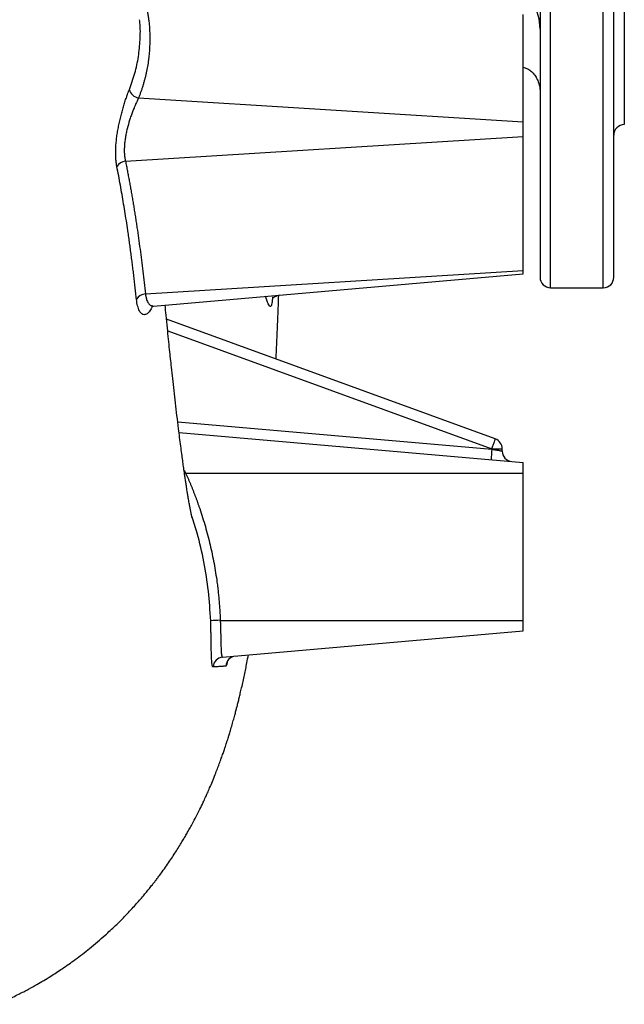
# Model space of a CAD drawing. Header units: inches. Extents: x -109 to 21, y -36 to 51.
# Tile 9 of 26: x 8 to 20, y -34 to -16. Entities that reach past the tile are written whole.
import ezdxf

# ---------------------------------------------------------------- set-up
doc = ezdxf.new("R2010")
doc.units = ezdxf.units.IN
doc.header["$MEASUREMENT"] = 0

msp = doc.modelspace()

# ---------------------------------------------------------------- linework, layer by layer
at = {"color": 8, "linetype": 'Continuous', "lineweight": 25}
for p, q in [((18.228, -20.866), (18.228, 20.866)), ((19.213, -20.866), (19.213, 20.866)), ((11.068, -21.672), (17.129, -23.878)), ((11.255, -23.371), (17.129, -23.885)), ((11.374, -24.278), (11.404, -24.331)), ((11.404, -24.331), (11.382, -24.341))]:
    msp.add_line(p, q, dxfattribs=at)
at = {"color": 7, "linetype": 'Continuous', "lineweight": 25}
for p, q in [((19.606, 17.815), (19.606, -17.815)), ((17.717, -20.603), (17.717, -15.755)), ((10.523, -17.316), (17.717, -17.761)), ((10.279, -18.5), (17.717, -18.04)), ((10.651, -20.982), (17.717, -20.545)), ((10.803, -21.208), (17.717, -20.603)), ((18.228, -20.866), (19.213, -20.866)), ((17.193, -23.693), (11.046, -21.456)), ((11.28, -23.571), (17.717, -24.134)), ((17.129, -23.878), (17.129, -23.885)), ((17.129, -23.878), (17.323, -23.878)), ((17.323, -23.919), (17.323, -23.878)), ((17.717, -27.283), (17.717, -24.134)), ((11.404, -24.331), (17.717, -24.331)), ((12.051, -27.087), (17.717, -27.087)), ((12.095, -27.775), (17.717, -27.283))]:
    msp.add_line(p, q, dxfattribs=at)
for centre, radius, start, end in [((17.047, -16.029), 0.984, 0, 59.3577), ((10.564, -17.099), 0.221, 195.1514, 259.1177), ((19.606, -18.012), 0.197, 90, 180), ((10.307, -18.725), 0.227, 97.0493, 146.0878), ((18.228, -20.669), 0.197, 180, 270), ((19.213, -20.669), 0.197, 270, 0), ((10.664, -21.194), 0.212, 93.4995, 148.0346), ((17.126, -23.878), 0.197, 360, 70), ((19.942, -24.18), 2.828, 174.0056, 177.9895), ((17.52, -23.919), 0.197, 180, 265), ((12.583, -42.936), 15.859, 91.9232, 92.5713), ((12.112, -27.971), 0.196, 95.0599, 176.1576), ((12.353, -27.95), 0.197, 95.0516, 177.7944)]:
    msp.add_arc(centre, radius, start, end, dxfattribs=at)
for points, knots in [([(18.031, 20.669), (18.031, 20.669), (18.031, 20.676), (18.031, 20.652), (18.031, 20.595), (18.031, 20.495), (18.031, 20.359), (18.031, 20.184), (18.031, 19.97), (18.031, 19.717), (18.031, 19.424), (18.031, 19.094), (18.031, 18.727), (18.031, 18.326), (18.031, 17.892), (18.031, 17.428), (18.031, 16.931), (18.031, 16.4), (18.031, 15.834), (18.031, 15.234), (18.031, 14.605), (18.031, 13.947), (18.031, 13.267), (18.031, 12.565), (18.031, 11.844), (18.031, 11.101), (18.031, 10.333), (18.031, 9.541), (18.031, 8.725), (18.031, 7.892), (18.031, 7.044), (18.031, 6.154), (18.031, 5.222), (18.031, 4.287), (18.031, 3.544), (18.031, 3.071), (18.031, 2.879), (18.031, 2.808), (18.031, 2.786), (18.031, 2.764), (18.031, 2.742), (18.031, 2.72), (18.031, 2.548), (18.031, 2.24), (18.031, 1.811), (18.031, 1.427), (18.031, 1.089), (18.031, 0.81), (18.031, 0.584), (18.031, 0.408), (18.031, 0.272), (18.031, 0.172), (18.031, 0.098), (18.031, 0.043), (18.031, -0.004), (18.031, -0.045), (18.031, -0.091), (18.031, -0.139), (18.031, -0.187), (18.031, -0.235), (18.031, -0.282), (18.031, -0.513), (18.031, -1.083), (18.031, -1.952), (18.031, -2.935), (18.031, -3.84), (18.031, -4.704), (18.031, -5.527), (18.031, -6.341), (18.031, -7.167), (18.031, -8.003), (18.031, -8.846), (18.031, -9.556), (18.031, -10.124), (18.031, -10.555), (18.031, -10.963), (18.031, -11.475), (18.031, -12.083), (18.031, -12.778), (18.031, -13.45), (18.031, -14.098), (18.031, -14.595), (18.031, -14.955), (18.031, -15.188), (18.031, -15.405), (18.031, -15.6), (18.031, -15.773), (18.031, -15.938), (18.031, -16.1), (18.031, -16.374), (18.031, -16.75), (18.031, -17.239), (18.031, -17.726), (18.031, -18.201), (18.031, -18.634), (18.031, -19.023), (18.031, -19.371), (18.031, -19.678), (18.031, -19.945), (18.031, -20.171), (18.031, -20.358), (18.031, -20.448), (18.031, -20.492)], [0, 0, 0, 0, 0.000348, 0.014956, 0.029565, 0.043913, 0.05826, 0.072608, 0.086956, 0.101564, 0.116173, 0.130782, 0.14539, 0.159999, 0.174346, 0.188694, 0.203042, 0.21739, 0.231998, 0.246607, 0.261215, 0.275824, 0.290432, 0.30478, 0.319128, 0.333476, 0.347823, 0.362432, 0.37704, 0.391649, 0.406258, 0.420866, 0.436935, 0.453004, 0.467146, 0.473368, 0.476106, 0.476465, 0.476823, 0.477182, 0.47754, 0.477899, 0.478257, 0.485924, 0.492849, 0.499032, 0.504472, 0.50917, 0.512518, 0.515351, 0.517668, 0.519068, 0.520177, 0.52123, 0.521734, 0.522438, 0.523206, 0.523973, 0.52474, 0.525507, 0.526274, 0.527041, 0.536631, 0.553753, 0.569041, 0.584329, 0.597979, 0.611629, 0.62528, 0.63893, 0.653755, 0.66858, 0.683405, 0.692048, 0.69973, 0.707412, 0.715095, 0.729062, 0.743029, 0.756996, 0.770963, 0.78493, 0.790405, 0.79588, 0.801356, 0.805947, 0.810075, 0.814202, 0.818329, 0.822456, 0.835427, 0.848398, 0.863839, 0.87928, 0.894721, 0.90976, 0.9248, 0.93984, 0.95488, 0.96992, 0.98496, 1, 1, 1, 1]), ([(19.409, -20.492), (19.409, -20.449), (19.409, -20.362), (19.409, -20.182), (19.409, -19.966), (19.409, -19.71), (19.409, -19.418), (19.409, -19.091), (19.409, -18.731), (19.409, -18.335), (19.409, -17.903), (19.409, -17.434), (19.409, -16.928), (19.409, -16.39), (19.409, -15.82), (19.409, -15.223), (19.409, -14.601), (19.409, -13.955), (19.409, -13.283), (19.409, -12.582), (19.409, -11.853), (19.409, -11.097), (19.409, -10.319), (19.409, -9.521), (19.409, -8.71), (19.409, -7.887), (19.409, -7.055), (19.409, -6.209), (19.409, -5.346), (19.409, -4.468), (19.409, -3.576), (19.409, -2.677), (19.409, -1.773), (19.409, -0.836), (19.409, 0.134), (19.409, 1.094), (19.409, 1.757), (19.409, 2.126), (19.409, 2.24), (19.409, 2.355), (19.409, 2.469), (19.409, 2.584), (19.409, 2.995), (19.409, 3.7), (19.409, 4.692), (19.409, 5.672), (19.409, 6.639), (19.409, 7.472), (19.409, 8.174), (19.409, 8.751), (19.409, 9.321), (19.409, 9.881), (19.409, 10.433), (19.409, 10.974), (19.409, 11.505), (19.409, 12.083), (19.409, 12.499), (19.409, 12.763), (19.409, 12.828), (19.409, 12.892), (19.409, 12.948), (19.409, 12.994), (19.409, 13.035), (19.409, 13.083), (19.409, 13.15), (19.409, 13.24), (19.409, 13.354), (19.409, 13.472), (19.409, 13.584), (19.409, 13.68), (19.409, 13.759), (19.409, 13.823), (19.409, 13.882), (19.409, 13.946), (19.409, 14.017), (19.409, 14.205), (19.409, 14.503), (19.409, 14.887), (19.409, 15.182), (19.409, 15.35), (19.409, 15.411), (19.409, 15.431), (19.409, 15.45), (19.409, 15.469), (19.409, 15.488), (19.409, 15.501), (19.409, 15.513), (19.409, 15.53), (19.409, 15.566), (19.409, 15.624), (19.409, 15.704), (19.409, 15.804), (19.409, 15.925), (19.409, 16.065), (19.409, 16.232), (19.409, 16.425), (19.409, 16.645), (19.409, 16.883), (19.409, 17.127), (19.409, 17.373), (19.409, 17.608), (19.409, 17.77), (19.409, 17.86), (19.409, 17.885), (19.409, 17.911), (19.409, 17.936), (19.409, 17.962), (19.409, 17.987), (19.409, 18.16), (19.409, 18.466), (19.409, 18.874), (19.409, 19.242), (19.409, 19.569), (19.409, 19.855), (19.409, 20.099), (19.409, 20.301), (19.409, 20.46), (19.409, 20.576), (19.409, 20.645), (19.409, 20.674), (19.409, 20.667), (19.409, 20.666)], [0, 0, 0, 0, 0.014609, 0.029217, 0.043826, 0.058434, 0.073043, 0.08739, 0.101738, 0.116086, 0.130434, 0.145042, 0.159651, 0.174259, 0.188868, 0.203476, 0.217824, 0.232172, 0.246519, 0.260867, 0.275476, 0.290084, 0.304693, 0.319301, 0.33391, 0.348258, 0.362605, 0.376953, 0.391301, 0.405909, 0.420518, 0.435126, 0.449735, 0.464344, 0.480413, 0.496482, 0.510623, 0.512475, 0.514327, 0.516179, 0.518031, 0.519883, 0.521735, 0.538008, 0.554281, 0.570555, 0.586828, 0.603102, 0.613273, 0.623445, 0.633616, 0.643788, 0.653959, 0.664131, 0.674302, 0.684474, 0.697985, 0.699312, 0.700639, 0.701966, 0.703293, 0.704084, 0.704831, 0.705816, 0.707039, 0.709039, 0.711462, 0.714173, 0.716543, 0.718595, 0.72033, 0.721674, 0.722736, 0.724178, 0.725788, 0.727398, 0.736546, 0.745694, 0.753744, 0.757286, 0.75775, 0.758214, 0.758678, 0.759142, 0.759605, 0.760069, 0.76011, 0.760432, 0.761326, 0.762753, 0.764712, 0.767204, 0.770228, 0.773784, 0.777872, 0.783083, 0.788962, 0.795509, 0.802723, 0.809624, 0.817041, 0.823997, 0.824803, 0.825613, 0.826429, 0.82725, 0.828076, 0.828907, 0.829743, 0.84501, 0.860277, 0.875543, 0.89081, 0.906077, 0.921344, 0.93661, 0.951877, 0.967144, 0.982411, 0.997677, 1, 1, 1, 1]), ([(10.613, -15.373), (10.616, -15.385), (10.623, -15.408), (10.632, -15.444), (10.641, -15.479), (10.65, -15.514), (10.658, -15.55), (10.666, -15.585), (10.673, -15.62), (10.68, -15.656), (10.687, -15.691), (10.693, -15.727), (10.698, -15.762), (10.704, -15.798), (10.709, -15.833), (10.722, -15.939), (10.736, -16.116), (10.734, -16.362), (10.713, -16.605), (10.682, -16.785), (10.654, -16.905), (10.639, -16.964), (10.623, -17.024), (10.606, -17.083), (10.587, -17.142), (10.567, -17.2), (10.546, -17.258), (10.53, -17.297), (10.523, -17.316)], [0, 0, 0, 0, 0.017991, 0.035972, 0.053945, 0.071909, 0.089867, 0.107821, 0.12577, 0.143717, 0.161662, 0.179608, 0.197555, 0.215504, 0.233457, 0.251416, 0.37668, 0.501718, 0.625948, 0.750088, 0.781397, 0.812672, 0.843919, 0.875147, 0.906362, 0.937572, 0.968782, 1, 1, 1, 1]), ([(17.717, -16.74), (17.739, -16.747), (17.789, -16.762), (17.858, -16.808), (17.92, -16.87), (17.97, -16.947), (18.002, -17.023), (18.02, -17.09), (18.03, -17.149), (18.031, -17.19), (18.031, -17.211)], [0, 0, 0, 0, 0.106576, 0.236845, 0.379722, 0.532716, 0.690985, 0.791694, 0.887798, 1, 1, 1, 1]), ([(10.118, -18.599), (10.117, -18.594), (10.115, -18.585), (10.113, -18.572), (10.111, -18.558), (10.109, -18.545), (10.107, -18.531), (10.105, -18.516), (10.103, -18.502), (10.102, -18.487), (10.101, -18.472), (10.099, -18.457), (10.097, -18.419), (10.095, -18.355), (10.096, -18.263), (10.103, -18.167), (10.113, -18.068), (10.127, -17.967), (10.145, -17.867), (10.166, -17.767), (10.189, -17.668), (10.214, -17.572), (10.241, -17.479), (10.268, -17.39), (10.29, -17.324), (10.306, -17.28), (10.315, -17.254), (10.324, -17.228), (10.333, -17.204), (10.342, -17.18), (10.348, -17.165), (10.351, -17.157)], [0, 0, 0, 0, 0.011454, 0.022887, 0.034304, 0.045707, 0.057101, 0.06849, 0.079878, 0.091269, 0.102666, 0.114075, 0.125498, 0.188011, 0.250332, 0.312494, 0.375228, 0.437718, 0.500315, 0.562522, 0.625366, 0.687752, 0.750413, 0.81301, 0.875359, 0.896372, 0.917258, 0.938042, 0.958744, 0.979389, 1, 1, 1, 1]), ([(10.523, -17.316), (10.521, -17.32), (10.518, -17.327), (10.512, -17.338), (10.507, -17.349), (10.501, -17.362), (10.493, -17.379), (10.481, -17.404), (10.465, -17.44), (10.451, -17.475), (10.432, -17.521), (10.41, -17.577), (10.382, -17.652), (10.348, -17.757), (10.317, -17.866), (10.291, -17.977), (10.276, -18.061), (10.265, -18.143), (10.258, -18.223), (10.255, -18.299), (10.258, -18.36), (10.262, -18.406), (10.266, -18.435), (10.27, -18.459), (10.274, -18.48), (10.277, -18.493), (10.279, -18.5)], [0, 0, 0, 0, 0.011684, 0.023824, 0.036421, 0.049475, 0.062988, 0.091238, 0.125548, 0.168212, 0.188201, 0.251405, 0.314376, 0.37704, 0.502586, 0.564878, 0.627348, 0.690311, 0.751489, 0.813808, 0.875782, 0.90664, 0.937631, 0.958231, 0.979019, 1, 1, 1, 1]), ([(10.484, -21.081), (10.48, -21.043), (10.472, -20.967), (10.459, -20.852), (10.446, -20.738), (10.433, -20.624), (10.419, -20.511), (10.405, -20.397), (10.391, -20.285), (10.376, -20.172), (10.36, -20.06), (10.345, -19.949), (10.326, -19.814), (10.302, -19.657), (10.274, -19.478), (10.245, -19.3), (10.215, -19.123), (10.184, -18.947), (10.152, -18.772), (10.129, -18.656), (10.118, -18.599)], [0, 0, 0, 0, 0.046162, 0.092173, 0.138035, 0.183752, 0.229327, 0.274764, 0.320067, 0.365239, 0.410283, 0.455204, 0.500004, 0.572754, 0.645041, 0.716878, 0.788278, 0.859257, 0.929826, 1, 1, 1, 1]), ([(10.279, -18.5), (10.285, -18.53), (10.297, -18.59), (10.315, -18.682), (10.332, -18.774), (10.35, -18.867), (10.367, -18.96), (10.383, -19.055), (10.4, -19.15), (10.416, -19.246), (10.432, -19.342), (10.448, -19.44), (10.463, -19.538), (10.479, -19.637), (10.499, -19.771), (10.523, -19.939), (10.551, -20.143), (10.578, -20.35), (10.603, -20.559), (10.628, -20.77), (10.643, -20.911), (10.651, -20.982)], [0, 0, 0, 0, 0.036705, 0.073701, 0.110989, 0.14857, 0.186444, 0.22461, 0.26307, 0.301823, 0.340871, 0.380212, 0.419849, 0.45978, 0.500006, 0.581191, 0.663233, 0.746132, 0.829892, 0.914514, 1, 1, 1, 1]), ([(18.031, -20.492), (18.031, -20.528), (18.031, -20.599), (18.031, -20.658), (18.031, -20.665), (18.031, -20.669)], [0, 0, 0, 0, 0.336, 0.671999, 1, 1, 1, 1]), ([(19.409, -20.669), (19.409, -20.669), (19.409, -20.669), (19.409, -20.669), (19.409, -20.666), (19.409, -20.659), (19.409, -20.647), (19.409, -20.627), (19.409, -20.597), (19.409, -20.553), (19.409, -20.513), (19.409, -20.492)], [0, 0, 0, 0, 0.002303, 0.064472, 0.142338, 0.2359, 0.353002, 0.487963, 0.640783, 0.811462, 1, 1, 1, 1]), ([(13.038, -21.049), (13.041, -21.049), (13.047, -21.05), (13.066, -21.038), (13.1, -21.016), (13.141, -21.007), (13.168, -21.001)], [0, 0, 0, 0, 0.234364, 0.453009, 0.651957, 1, 1, 1, 1]), ([(13.095, -22.202), (13.098, -22.145), (13.106, -21.963), (13.12, -21.647), (13.134, -21.307), (13.142, -21.09), (13.145, -21.007)], [0, 0, 0, 0, 0.146345, 0.472299, 0.79931, 1, 1, 1, 1]), ([(10.781, -21.202), (10.781, -21.204), (10.782, -21.211), (10.794, -21.209), (10.803, -21.208)], [0, 0, 0, 0, 0.268395, 1, 1, 1, 1]), ([(11.525, -25.17), (11.525, -25.17), (11.525, -25.17), (11.525, -25.168), (11.522, -25.157), (11.519, -25.142), (11.515, -25.127), (11.511, -25.109), (11.507, -25.088), (11.503, -25.066), (11.499, -25.044), (11.495, -25.024), (11.491, -25.003), (11.486, -24.979), (11.481, -24.95), (11.474, -24.913), (11.466, -24.869), (11.458, -24.823), (11.451, -24.779), (11.444, -24.739), (11.438, -24.704), (11.432, -24.664), (11.424, -24.614), (11.414, -24.549), (11.403, -24.476), (11.391, -24.399), (11.378, -24.311), (11.364, -24.213), (11.348, -24.096), (11.331, -23.968), (11.312, -23.824), (11.292, -23.668), (11.268, -23.479), (11.242, -23.266), (11.214, -23.026), (11.188, -22.795), (11.163, -22.572), (11.141, -22.371), (11.122, -22.189), (11.103, -22.016), (11.083, -21.825), (11.062, -21.612), (11.04, -21.398), (11.026, -21.253), (11.019, -21.189)], [0, 0, 0, 0, 0.004191, 0.0193, 0.031819, 0.045916, 0.060435, 0.077996, 0.09785, 0.115894, 0.131504, 0.144673, 0.155392, 0.167138, 0.181434, 0.198291, 0.217719, 0.237769, 0.255017, 0.269796, 0.282096, 0.2929, 0.310672, 0.331498, 0.354759, 0.37729, 0.398645, 0.428238, 0.456801, 0.487985, 0.521946, 0.558165, 0.593303, 0.643732, 0.690299, 0.733796, 0.774423, 0.812163, 0.839781, 0.868086, 0.899327, 0.933512, 0.970649, 1, 1, 1, 1]), ([(17.129, -23.878), (17.138, -23.854), (17.147, -23.83), (17.163, -23.785), (17.17, -23.765), (17.182, -23.73), (17.186, -23.717), (17.192, -23.698), (17.194, -23.693), (17.193, -23.693)], [0, 0, 0, 0, 0.25, 0.25, 0.5, 0.5, 0.75, 0.75, 1, 1, 1, 1]), ([(17.129, -23.885), (17.132, -23.886), (17.138, -23.887), (17.147, -23.888), (17.155, -23.89), (17.162, -23.891), (17.169, -23.892), (17.176, -23.893), (17.182, -23.894), (17.188, -23.895), (17.194, -23.896), (17.199, -23.897), (17.214, -23.9), (17.238, -23.904), (17.268, -23.909), (17.292, -23.914), (17.306, -23.916), (17.314, -23.917), (17.318, -23.918), (17.321, -23.919), (17.322, -23.919), (17.323, -23.919), (17.323, -23.919)], [0, 0, 0, 0, 0.029208, 0.057154, 0.083839, 0.109262, 0.133423, 0.156323, 0.177962, 0.198338, 0.217453, 0.235307, 0.251899, 0.38324, 0.502414, 0.629787, 0.751531, 0.801783, 0.851747, 0.901432, 0.950847, 1, 1, 1, 1]), ([(11.404, -24.331), (11.412, -24.347), (11.427, -24.381), (11.449, -24.431), (11.471, -24.482), (11.492, -24.533), (11.513, -24.584), (11.533, -24.635), (11.554, -24.686), (11.573, -24.737), (11.593, -24.789), (11.612, -24.84), (11.63, -24.892), (11.649, -24.944), (11.699, -25.09), (11.775, -25.333), (11.864, -25.676), (11.937, -26.023), (11.98, -26.291), (12.003, -26.475), (12.015, -26.577), (12.025, -26.679), (12.034, -26.781), (12.041, -26.883), (12.047, -26.985), (12.049, -27.053), (12.051, -27.087)], [0, 0, 0, 0, 0.019351, 0.038693, 0.058027, 0.077355, 0.096677, 0.115995, 0.135309, 0.154621, 0.173932, 0.193243, 0.212554, 0.231868, 0.251184, 0.375614, 0.499992, 0.624453, 0.748794, 0.784736, 0.820648, 0.856537, 0.892409, 0.928273, 0.964134, 1, 1, 1, 1]), ([(11.916, -27.958), (11.915, -27.958), (11.914, -27.958), (11.913, -27.957), (11.912, -27.956), (11.911, -27.955), (11.909, -27.953), (11.908, -27.951), (11.907, -27.948), (11.906, -27.945), (11.903, -27.938), (11.9, -27.923), (11.896, -27.895), (11.893, -27.859), (11.89, -27.816), (11.887, -27.767), (11.886, -27.71), (11.884, -27.648), (11.883, -27.58), (11.882, -27.507), (11.88, -27.429), (11.879, -27.349), (11.877, -27.282), (11.876, -27.231), (11.875, -27.197), (11.874, -27.162), (11.873, -27.128), (11.872, -27.105), (11.872, -27.094)], [0, 0, 0, 0, 0.013851, 0.027701, 0.041555, 0.055419, 0.069299, 0.083201, 0.097131, 0.111093, 0.125095, 0.187428, 0.249917, 0.312406, 0.374703, 0.437432, 0.499725, 0.562232, 0.624427, 0.686898, 0.749406, 0.812193, 0.874802, 0.899959, 0.925016, 0.950013, 0.974994, 1, 1, 1, 1]), ([(12.051, -27.087), (12.051, -27.092), (12.052, -27.103), (12.052, -27.12), (12.053, -27.137), (12.054, -27.154), (12.054, -27.171), (12.055, -27.188), (12.056, -27.205), (12.057, -27.237), (12.058, -27.287), (12.059, -27.347), (12.061, -27.409), (12.062, -27.47), (12.063, -27.528), (12.065, -27.579), (12.066, -27.623), (12.068, -27.663), (12.071, -27.697), (12.074, -27.72), (12.076, -27.735), (12.078, -27.745), (12.08, -27.753), (12.082, -27.76), (12.084, -27.766), (12.087, -27.77), (12.089, -27.773), (12.092, -27.775), (12.094, -27.775), (12.095, -27.775)], [0, 0, 0, 0, 0.015222, 0.030579, 0.04607, 0.061695, 0.077455, 0.09335, 0.109379, 0.125543, 0.184952, 0.250615, 0.299803, 0.375573, 0.446266, 0.500195, 0.565604, 0.625393, 0.688779, 0.749887, 0.776899, 0.804107, 0.831508, 0.859105, 0.886895, 0.91488, 0.943059, 0.971433, 1, 1, 1, 1]), ([(7.874, -34.267), (7.938, -34.24), (8.076, -34.18), (8.274, -34.084), (8.459, -33.988), (8.614, -33.901), (8.753, -33.821), (8.912, -33.723), (9.11, -33.594), (9.352, -33.423), (9.621, -33.216), (9.87, -33.003), (10.095, -32.793), (10.286, -32.603), (10.46, -32.416), (10.605, -32.249), (10.709, -32.123), (10.779, -32.035), (10.823, -31.979), (10.864, -31.926), (10.91, -31.864), (10.972, -31.78), (11.046, -31.677), (11.12, -31.568), (11.188, -31.466), (11.25, -31.368), (11.307, -31.278), (11.357, -31.194), (11.4, -31.12), (11.443, -31.045), (11.489, -30.963), (11.541, -30.868), (11.602, -30.752), (11.666, -30.626), (11.727, -30.5), (11.774, -30.398), (11.815, -30.307), (11.857, -30.211), (11.905, -30.097), (11.954, -29.975), (11.997, -29.867), (12.035, -29.766), (12.069, -29.671), (12.101, -29.581), (12.126, -29.507), (12.146, -29.447), (12.164, -29.392), (12.181, -29.34), (12.199, -29.285), (12.218, -29.221), (12.244, -29.138), (12.273, -29.038), (12.302, -28.935), (12.327, -28.844), (12.348, -28.765), (12.367, -28.691), (12.386, -28.617), (12.406, -28.535), (12.428, -28.444), (12.452, -28.342), (12.478, -28.227), (12.503, -28.11), (12.527, -27.995), (12.552, -27.87), (12.568, -27.783), (12.578, -27.733)], [0, 0, 0, 0, 0.018429, 0.039623, 0.058006, 0.073596, 0.086673, 0.100715, 0.123865, 0.151119, 0.182486, 0.217957, 0.242349, 0.268352, 0.293064, 0.313713, 0.330315, 0.338784, 0.34563, 0.35099, 0.358376, 0.369401, 0.383634, 0.39787, 0.410633, 0.421931, 0.434424, 0.444469, 0.453222, 0.462894, 0.473541, 0.48521, 0.49981, 0.520773, 0.53809, 0.551293, 0.56186, 0.575562, 0.592986, 0.611742, 0.628504, 0.642691, 0.659214, 0.673417, 0.684994, 0.694241, 0.702678, 0.711878, 0.720277, 0.7303, 0.744587, 0.76297, 0.780976, 0.797435, 0.811429, 0.822916, 0.83702, 0.851562, 0.867075, 0.886569, 0.90814, 0.930182, 0.95171, 0.972117, 1, 1, 1, 1]), ([(12.157, -27.942), (12.147, -27.943), (12.127, -27.945), (12.098, -27.947), (12.068, -27.949), (12.039, -27.951), (12.009, -27.953), (11.978, -27.955), (11.953, -27.956), (11.932, -27.957), (11.921, -27.958), (11.916, -27.958)], [0, 0, 0, 0, 0.125942, 0.251213, 0.375878, 0.5, 0.625767, 0.75, 0.875, 0.937424, 1, 1, 1, 1])]:
    msp.add_open_spline(points, degree=3, knots=knots, dxfattribs=at)
at = {"color": 8, "linetype": 'Continuous', "lineweight": 25}
for points, knots in [([(10.351, -17.157), (10.388, -17.056), (10.461, -16.855), (10.526, -16.544), (10.556, -16.229), (10.56, -15.998), (10.545, -15.872), (10.542, -15.853)], [0, 0, 0, 0, 0.240252, 0.478814, 0.717183, 0.956853, 1, 1, 1, 1]), ([(10.651, -20.982), (10.652, -20.986), (10.653, -20.993), (10.654, -21.004), (10.656, -21.015), (10.658, -21.025), (10.66, -21.035), (10.663, -21.045), (10.665, -21.055), (10.668, -21.065), (10.67, -21.074), (10.677, -21.094), (10.689, -21.124), (10.707, -21.156), (10.729, -21.181), (10.747, -21.194), (10.761, -21.201), (10.77, -21.204), (10.78, -21.207), (10.791, -21.208), (10.799, -21.208), (10.803, -21.208)], [0, 0, 0, 0, 0.024474, 0.049065, 0.073774, 0.098602, 0.123551, 0.148622, 0.173817, 0.199138, 0.224584, 0.250158, 0.371595, 0.498905, 0.619357, 0.749713, 0.793678, 0.840697, 0.890763, 0.943867, 1, 1, 1, 1]), ([(10.781, -21.2), (10.781, -21.202), (10.767, -21.245), (10.733, -21.301), (10.682, -21.359), (10.63, -21.376), (10.581, -21.358), (10.538, -21.302), (10.503, -21.212), (10.491, -21.125), (10.484, -21.081)], [0, 0, 0, 0, 0.006488, 0.148442, 0.290031, 0.432146, 0.573708, 0.715619, 0.857898, 1, 1, 1, 1]), ([(13.027, -21.038), (13.026, -21.052), (13.025, -21.1), (13.018, -21.156), (13.007, -21.204), (12.991, -21.222), (12.972, -21.21), (12.948, -21.168), (12.922, -21.107), (12.903, -21.049), (12.895, -21.025)], [0, 0, 0, 0, 0.0577197, 0.197069, 0.3363799, 0.4757777, 0.6151337, 0.7543922, 0.8938267, 1, 1, 1, 1]), ([(11.872, -27.094), (11.861, -26.908), (11.839, -26.538), (11.75, -25.991), (11.646, -25.522), (11.552, -25.242), (11.517, -25.135)], [0, 0, 0, 0, 0.279296, 0.556066, 0.832035, 1, 1, 1, 1]), ([(12.183, -27.86), (12.182, -27.866), (12.177, -27.898), (12.168, -27.931), (12.16, -27.939), (12.157, -27.942)], [0, 0, 0, 0, 0.103155, 0.550879, 1, 1, 1, 1])]:
    msp.add_open_spline(points, degree=3, knots=knots, dxfattribs=at)

doc.saveas('drawing.dxf')
